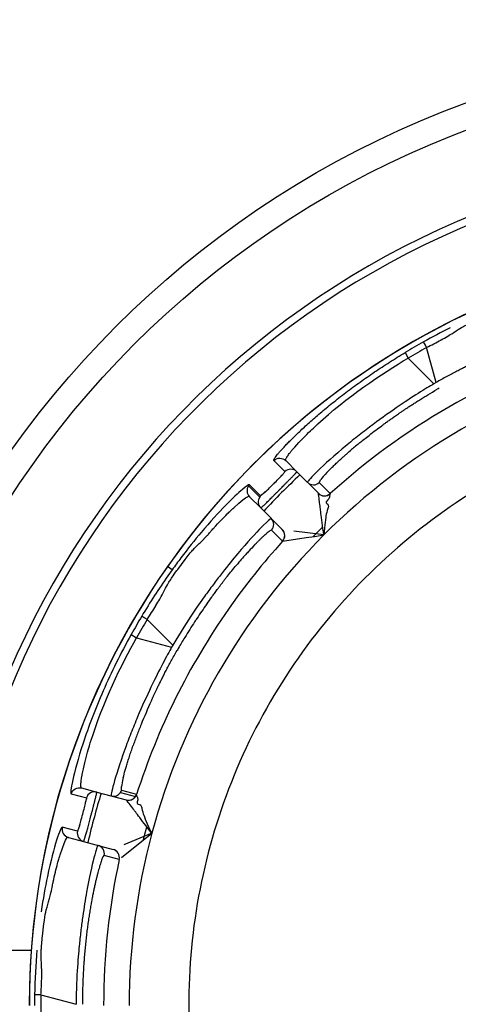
# Model space of a CAD drawing. Extents: x 0 to 283, y 0 to 196.
# Tile 23 of 30: x 225.35 to 227.92, y 115.12 to 120.89. Entities that reach past the tile are written whole.
import ezdxf

# ---------------------------------------------------------------- set-up
doc = ezdxf.new("R2010")
doc.units = 0
doc.layers.get('DEFPOINTS').update_dxf_attribs({"linetype": 'CONTINUOUS'})
for name, color, linetype in [('DIM', 7, 'CONTINUOUS'), ('TANGENT EDGES', 7, 'CONTINUOUS'), ('VISIBLE', 255, 'CONTINUOUS')]:
    doc.layers.add(name, color=color, linetype=linetype)
doc.styles.add('SANSSERIF', font='sanss___.ttf')
doc.dimstyles.new('ISO-25$3', dxfattribs={"dimtxt": 2.5, "dimasz": 2.5, "dimexe": 1.25, "dimexo": 1, "dimgap": 0.6, "dimtad": 1, "dimtih": 1, "dimtoh": 1, "dimdec": 1, "dimzin": 9, "dimdsep": 46, "dimtxsty": 'SANSSERIF', "dimcen": 0.75, "dimadec": 1, "dimazin": 0, "dimtfac": 1, "dimtdec": 1, "dimtofl": 0, "dimtmove": 0, "dimatfit": 3, "dimfxl": 1, "dimarcsym": 0})

# ---------------------------------------------------------------- blocks, each defined once
blk = doc.blocks.new('*D16')
at = {"layer": 'DEFPOINTS', "color": 0, "transparency": 16777216}
for p in [(235.1536, 117.099), (224.6281, 113.1271)]:
    blk.add_point(p, dxfattribs=at)
at = {"layer": 'DIM', "color": 0, "lineweight": -2, "transparency": 16777216}
for p, q in [((247.7634, 121.8576), (239.8316, 118.8643)), ((267.1527, 121.8576), (247.7634, 121.8576)), ((224.6281, 113.1271), (235.1536, 117.099)), ((219.9501, 111.3618), (215.2721, 109.5965))]:
    blk.add_line(p, q, dxfattribs=at)
at = {"layer": 'DIM', "color": 0, "transparency": 16777216}
for points in [[(239.5373, 119.644), (240.1258, 118.0847), (235.1536, 117.099)], [(219.6558, 112.1414), (220.2443, 110.5821), (224.6281, 113.1271)]]:
    blk.add_solid(points, dxfattribs=at)
at = {"layer": 'DIM', "color": 0, "transparency": 16777216, "insert": (258.0581, 125.6707), "char_height": 5, "attachment_point": 5, "style": 'SANSSERIF'}
blk.add_mtext('∅22.5', dxfattribs=at)

msp = doc.modelspace()

# ---------------------------------------------------------------- linework, layer by layer
at = {"layer": 'TANGENT EDGES'}
for p, q in [((227.6106, 118.9381), (227.6287, 118.9057)), ((227.7916, 118.7621), (227.7364, 118.9679)), ((227.7794, 118.755), (227.6287, 118.9057)), ((227.7916, 118.7621), (227.7794, 118.755)), ((226.9052, 118.2402), (226.84, 118.3062)), ((226.7625, 118.0976), (226.6966, 118.1628)), ((226.7575, 118.0915), (226.6919, 118.1571)), ((226.8251, 117.9656), (226.8085, 117.9539)), ((226.8913, 117.8322), (226.8267, 117.8966)), ((226.8913, 117.8322), (226.8915, 117.8321)), ((226.2439, 117.6655), (226.2171, 117.6843)), ((226.2478, 117.2234), (226.0971, 117.3741)), ((226.003, 117.2853), (226.0348, 117.2663)), ((226.0348, 117.2663), (226.2407, 117.2112)), ((226.2478, 117.2234), (226.2407, 117.2112)), ((225.9472, 116.3732), (225.9462, 116.3943)), ((225.9472, 116.3732), (226.0353, 116.3495)), ((225.6516, 116.3528), (225.741, 116.3283)), ((225.9405, 116.3598), (226.0286, 116.3361)), ((225.6888, 116.1334), (225.5991, 116.1569)), ((225.933, 115.9679), (225.8449, 115.9914)), ((225.4742, 115.1741), (225.6801, 115.119))]:
    msp.add_line(p, q, dxfattribs=at)
for centre, radius, start, end in [((229.8909, 115.1119), 4.9555, 90, 176.23961), ((229.8909, 115.1119), 4.4848, 0, 145), ((229.8909, 115.1119), 3.8992, 105, 135), ((227.0726, 118.2131), 0.05, 225.01234, 269.98886), ((226.7329, 118.1285), 0.05, 145.0312, 224.94795), ((227.1371, 118.1485), 0.05, 225, 312.21362), ((227.1371, 118.1483), 0.05, 225, 312.18706), ((226.7897, 117.9302), 0.05, 317.75889, 44.96053), ((226.8542, 117.8657), 0.05, 317.84825, 44.99307), ((229.8909, 115.1119), 3.8992, 135, 165), ((229.8909, 115.1119), 4.0491, 137.79493, 145), ((229.8909, 115.1119), 4.4848, 145, 180), ((229.8909, 115.1119), 4.0491, 145, 162.20506), ((229.8909, 115.1119), 4.1737, 149.90453, 150.09557), ((225.8996, 116.3885), 0.05, 255.01232, 324.97135), ((225.9877, 116.3648), 0.05, 255, 325), ((225.9879, 116.3646), 0.05, 255, 342.18706), ((225.9877, 116.3648), 0.05, 325, 342.21361), ((225.6477, 116.1453), 0.05, 166.62889, 254.95992), ((229.8909, 115.1119), 3.8992, 165, 180), ((225.796, 116.0021), 0.05, 347.74624, 74.99893), ((225.8841, 115.9784), 0.05, 347.78633, 75), ((229.8909, 115.1119), 4.0491, 167.79493, 180)]:
    msp.add_arc(centre, radius, start, end, dxfattribs=at)
for centre, major_axis, ratio, start_param, end_param in [((227.742, 118.9562), (-0.024, 0.0438), 0.015514, -1.30897, -0.033518), ((229.7177, 115.4118), (-3.6497, -2.1072), 0.965926, -1.585559, -1.556034), ((226.04, 117.0574), (0.7868, 0.839), 0.035011, 0.005108, 0.099294), ((226.2517, 117.1186), (0.5772, 0.7725), 0.070001, 0.609543, 0.657806), ((226.2517, 117.1186), (0.5772, 0.7725), 0.070001, 0.519887, 0.609543), ((226.3125, 117.1292), (0.5148, 0.7484), 0.100375, 0.654005, 0.790535), ((229.5909, 115.2851), (-2.1072, -3.6497), 0.965926, -1.585559, -1.556034), ((226.1077, 117.3667), (-0.0427, 0.026), 0.015514, -1.30897, -0.033518), ((226.4368, 117.121), (-0.3793, -0.6517), 0.235943, -1.661147, -1.562096), ((226.3592, 117.1754), (-0.3889, -0.7858), 0.114498, -0.808968, -0.758541), ((225.4872, 115.1739), (-0.05, 0.0005), 0.002598, -1.309003, -0.03403), ((229.5445, 115.1119), (0, -4.2143), 0.965926, -1.585559, -1.556034)]:
    msp.add_ellipse(centre, major_axis=major_axis, ratio=ratio, start_param=start_param, end_param=end_param, dxfattribs=at)
for points, knots in [([(226.9097, 118.3052), (226.909, 118.3058), (226.9083, 118.3069), (226.9093, 118.3114), (226.91, 118.3134), (226.9119, 118.3174), (226.9127, 118.319), (226.9148, 118.3225), (226.9166, 118.3255), (226.9209, 118.332), (226.9254, 118.3383), (226.934, 118.3495), (226.9388, 118.3556), (226.9444, 118.3624), (226.9482, 118.367), (226.9488, 118.3677), (226.981, 118.4055), (227.0167, 118.4418), (227.0585, 118.4826), (227.0706, 118.494), (227.0844, 118.5069), (227.0883, 118.5105), (227.0929, 118.5148), (227.0942, 118.516), (227.0965, 118.518), (227.093, 118.5148), (227.2616, 118.6698), (227.4782, 118.8191), (227.6287, 118.9057)], [0, 0, 0, 0, 0.0625, 0.0625, 0.09375, 0.09375, 0.109375, 0.109375, 0.125, 0.125, 0.1875, 0.1875, 0.21875, 0.234375, 0.234375, 0.25, 0.25, 0.375, 0.375, 0.4375, 0.4375, 0.46875, 0.46875, 0.484375, 0.484375, 0.5, 0.5, 1, 1, 1, 1]), ([(227.7794, 118.755), (227.7319, 118.7272), (227.6546, 118.68), (227.5093, 118.5802), (227.4562, 118.5422), (227.3748, 118.4807), (227.3474, 118.4595), (227.3068, 118.4272), (227.2934, 118.4164), (227.267, 118.3947), (227.25, 118.3805), (227.1013, 118.2545), (227.0336, 118.1812), (227.0372, 118.1777)], [0, 0, 0, 0, 0.25, 0.25, 0.375, 0.375, 0.4375, 0.4375, 0.46875, 0.46875, 0.5, 0.5, 1, 1, 1, 1]), ([(226.84, 118.3062), (226.8395, 118.3068), (226.8395, 118.3077), (226.8398, 118.3091), (226.8401, 118.3104), (226.8409, 118.312), (226.842, 118.3141), (226.8431, 118.3161), (226.8446, 118.3185), (226.8465, 118.3213), (226.8484, 118.324), (226.8506, 118.3271), (226.8533, 118.3306), (226.856, 118.3341), (226.8591, 118.3379), (226.8626, 118.3421), (226.866, 118.3463), (226.8699, 118.3508), (226.8742, 118.3557), (226.8785, 118.3606), (226.8831, 118.3659), (226.8882, 118.3714)], [0, 0, 0, 0, 0.0357143, 0.0357143, 0.0357143, 0.0714286, 0.0714286, 0.0714286, 0.1071429, 0.1071429, 0.1071429, 0.1428571, 0.1428571, 0.1428571, 0.1785714, 0.1785714, 0.1785714, 0.2142857, 0.2142857, 0.2142857, 0.25, 0.25, 0.25, 0.25]), ([(226.4509, 117.8673), (226.4519, 117.8685), (226.4559, 117.873), (226.4659, 117.8846), (226.4699, 117.8892), (226.4792, 117.8998), (226.4875, 117.909), (226.5025, 117.9258), (226.5177, 117.9421), (226.542, 117.9674), (226.5546, 117.9802), (226.5736, 117.9989), (226.5799, 118.0051), (226.5894, 118.0141), (226.5926, 118.0171), (226.5988, 118.0229), (226.5993, 118.0233), (226.6979, 118.1134), (226.6959, 118.0947), (226.6975, 118.0931)], [0.5000011, 0.5000011, 0.5000011, 0.5000011, 0.53125, 0.53125, 0.546875, 0.546875, 0.5625, 0.5625, 0.625, 0.625, 0.6875, 0.6875, 0.71875, 0.71875, 0.734375, 0.734375, 0.75, 0.75, 0.9999558, 0.9999558, 0.9999558, 0.9999558]), ([(225.7124, 116.3868), (225.7116, 116.387), (225.7104, 116.3876), (225.709, 116.3919), (225.7086, 116.394), (225.7083, 116.3985), (225.7082, 116.4003), (225.7082, 116.4044), (225.7083, 116.4078), (225.7087, 116.4156), (225.7095, 116.4233), (225.7113, 116.4373), (225.7124, 116.445), (225.7139, 116.4536), (225.7149, 116.4596), (225.7151, 116.4605), (225.724, 116.5093), (225.7368, 116.5586), (225.7527, 116.6148), (225.7574, 116.6308), (225.7629, 116.6488), (225.7645, 116.6539), (225.7663, 116.6599), (225.7669, 116.6616), (225.7678, 116.6645), (225.7664, 116.66), (225.8349, 116.8785), (225.9478, 117.116), (226.0348, 117.2663)], [0, 0, 0, 0, 0.0625, 0.0625, 0.09375, 0.09375, 0.109375, 0.109375, 0.125, 0.125, 0.1875, 0.1875, 0.21875, 0.234375, 0.234375, 0.25, 0.25, 0.375, 0.375, 0.4375, 0.4375, 0.46875, 0.46875, 0.484375, 0.484375, 0.5, 0.5, 1, 1, 1, 1]), ([(226.2407, 117.2112), (226.2135, 117.1633), (226.1701, 117.0838), (226.0942, 116.9248), (226.0672, 116.8653), (226.0275, 116.7714), (226.0143, 116.7393), (225.9954, 116.691), (225.9892, 116.6749), (225.9771, 116.643), (225.9696, 116.6222), (225.9038, 116.4387), (225.8818, 116.3414), (225.8866, 116.3401)], [0, 0, 0, 0, 0.25, 0.25, 0.375, 0.375, 0.4375, 0.4375, 0.46875, 0.46875, 0.5, 0.5, 1, 1, 1, 1]), ([(225.9571, 116.4475), (225.9602, 116.4602), (225.964, 116.4745), (225.9684, 116.4902), (225.9707, 116.4981), (225.9731, 116.5064), (225.9756, 116.515), (225.9782, 116.5236), (225.9809, 116.5326), (225.9839, 116.5419), (225.9853, 116.5466), (225.9868, 116.5514), (225.9884, 116.5562), (225.9899, 116.5611), (225.9915, 116.566), (225.9931, 116.5711), (225.9948, 116.5761), (225.9965, 116.5812), (225.9982, 116.5864), (225.9999, 116.5917), (226.0017, 116.597), (226.0035, 116.6023), (226.0072, 116.6131), (226.011, 116.6242), (226.0151, 116.6357)], [-0.75, -0.75, -0.75, -0.75, -0.6785714, -0.6785714, -0.6785714, -0.6428571, -0.6428571, -0.6428571, -0.6071429, -0.6071429, -0.6071429, -0.5892857, -0.5892857, -0.5892857, -0.5714286, -0.5714286, -0.5714286, -0.5535714, -0.5535714, -0.5535714, -0.5357143, -0.5357143, -0.5357143, -0.5, -0.5, -0.5, -0.5]), ([(225.5194, 115.7189), (225.522, 115.7277), (225.5246, 115.7371), (225.5283, 115.752), (225.5295, 115.7571), (225.5318, 115.7675), (225.5339, 115.7775), (225.5344, 115.7797), (225.5355, 115.7856), (225.5384, 115.8006), (225.5396, 115.8066), (225.5424, 115.8205), (225.5449, 115.8326), (225.5495, 115.8546), (225.5545, 115.8763), (225.5629, 115.9104), (225.5674, 115.9278), (225.5745, 115.9535), (225.5769, 115.962), (225.5806, 115.9746), (225.5819, 115.9787), (225.5844, 115.9869), (225.5845, 115.9875), (225.6249, 116.1148), (225.6325, 116.0976), (225.6348, 116.097)], [0.4375, 0.4375, 0.4375, 0.4375, 0.46875, 0.46875, 0.484375, 0.484375, 0.5, 0.5, 0.53125, 0.53125, 0.546875, 0.546875, 0.5625, 0.5625, 0.625, 0.625, 0.6875, 0.6875, 0.71875, 0.71875, 0.734375, 0.734375, 0.75, 0.75, 0.9999558, 0.9999558, 0.9999558, 0.9999558]), ([(225.809, 116.0503), (225.8086, 116.0504), (225.808, 116.0504), (225.8062, 116.0471), (225.8054, 116.0455), (225.8038, 116.0416), (225.8033, 116.0401), (225.802, 116.0364), (225.8009, 116.0332), (225.7969, 116.021), (225.7911, 116.0012), (225.773, 115.932), (225.7571, 115.8613), (225.7341, 115.7331), (225.7265, 115.6858), (225.7158, 115.6096), (225.7106, 115.5701), (225.7058, 115.529), (225.7027, 115.5012), (225.7006, 115.4809), (225.6932, 115.409), (225.6817, 115.2934), (225.6801, 115.119)], [0, 0, 0, 0, 0.0625, 0.0625, 0.09375, 0.09375, 0.109375, 0.109375, 0.125, 0.125, 0.25, 0.25, 0.5, 0.5, 0.625, 0.625, 0.6875, 0.71875, 0.71875, 0.75, 0.75, 1, 1, 1, 1]), ([(225.8449, 115.9914), (225.8435, 115.9914), (225.8417, 115.9895), (225.8395, 115.9858), (225.8385, 115.9839), (225.8373, 115.9816), (225.8361, 115.9788), (225.8348, 115.976), (225.8335, 115.9728), (225.832, 115.969), (225.8306, 115.9653), (225.8291, 115.9612), (225.8275, 115.9565), (225.8259, 115.9519), (225.8242, 115.9468), (225.8225, 115.9412), (225.8207, 115.9356), (225.8189, 115.9296), (225.817, 115.9231)], [0, 0, 0, 0, 0.0714286, 0.0714286, 0.0714286, 0.1071429, 0.1071429, 0.1071429, 0.1428571, 0.1428571, 0.1428571, 0.1785714, 0.1785714, 0.1785714, 0.2142857, 0.2142857, 0.2142857, 0.25, 0.25, 0.25, 0.25])]:
    msp.add_open_spline(points, degree=3, knots=knots, dxfattribs=at)
for points in [[(226.84, 118.3062), (226.8587, 118.3239), (226.8915, 118.3234), (226.9097, 118.3052)], [(225.7217, 116.6501), (225.6913, 116.5575), (225.6714, 116.4843), (225.6603, 116.4336)], [(225.6603, 116.4336), (225.6491, 116.3829), (225.6468, 116.3548), (225.6516, 116.3528)], [(225.6516, 116.3528), (225.6589, 116.3774), (225.6876, 116.3935), (225.7124, 116.3868)]]:
    msp.add_open_spline(points, degree=3, dxfattribs=at)
at = {"layer": 'VISIBLE'}
for p, q in [((226.9753, 118.2396), (226.9097, 118.3052)), ((226.9753, 118.2396), (227.1017, 118.1132)), ((227.1062, 118.1761), (227.1159, 118.1948)), ((227.1062, 118.1761), (227.1706, 118.1115)), ((226.7874, 118.1187), (226.7625, 118.0976)), ((227.1018, 118.113), (227.1017, 118.1132)), ((227.1707, 118.1113), (227.1671, 118.0971)), ((227.1707, 118.1113), (227.1706, 118.1115)), ((226.6975, 118.0931), (226.6975, 118.0931)), ((226.6975, 118.0931), (226.7631, 118.0275)), ((227.1503, 118.0538), (227.1564, 118.0488)), ((227.1625, 118.0802), (227.1547, 118.0722)), ((227.1564, 118.0488), (227.1599, 118.0423)), ((227.1672, 118.0903), (227.1625, 118.0802)), ((227.1671, 118.0971), (227.1669, 118.0937)), ((227.1669, 118.0937), (227.1672, 118.0903)), ((226.7631, 118.0275), (226.8896, 117.9011)), ((226.8085, 117.9539), (226.7682, 117.915)), ((226.8251, 117.9656), (226.8251, 117.9656)), ((226.8898, 117.901), (226.8896, 117.9011)), ((226.8896, 117.9011), (226.8896, 117.9011)), ((226.8896, 117.9011), (226.8896, 117.9011)), ((227.1337, 117.8691), (226.9581, 117.8922)), ((227.0708, 117.8599), (227.1271, 117.9165)), ((227.1373, 117.9092), (227.1337, 117.8691)), ((227.1393, 117.9284), (227.1373, 117.9092)), ((226.4085, 117.8233), (226.4509, 117.8673)), ((226.8915, 117.8321), (227.03, 117.8537)), ((227.03, 117.8537), (227.0779, 117.8609)), ((227.0779, 117.8609), (227.1337, 117.8691)), ((226.2763, 117.6672), (226.3202, 117.7261)), ((226.2439, 117.6655), (226.2181, 117.6293)), ((225.7124, 116.3868), (225.802, 116.3628)), ((225.802, 116.3628), (225.9747, 116.3165)), ((225.9749, 116.3164), (225.9747, 116.3165)), ((226.0354, 116.3494), (226.0353, 116.3495)), ((226.0394, 116.3353), (226.0354, 116.3494)), ((226.0409, 116.3323), (226.0394, 116.3353)), ((226.0429, 116.3294), (226.0409, 116.3323)), ((226.0411, 116.3075), (226.0439, 116.3184)), ((226.0439, 116.3184), (226.0429, 116.3294)), ((226.0543, 116.2881), (226.0465, 116.2894)), ((226.0606, 116.2842), (226.0543, 116.2881)), ((225.6997, 116.1642), (225.6888, 116.1334)), ((226.1076, 116.1577), (226.0997, 116.1753)), ((226.1245, 116.1211), (226.1076, 116.1577)), ((225.6347, 116.097), (225.6347, 116.097)), ((225.6348, 116.097), (225.7244, 116.073)), ((225.6348, 116.097), (225.6348, 116.097)), ((225.947, 115.9798), (226.1245, 116.1211)), ((226.1245, 116.1211), (225.9609, 116.0534)), ((225.7244, 116.073), (225.8971, 116.0267)), ((225.8971, 116.0267), (225.8973, 116.0268)), ((225.933, 115.9679), (225.9332, 115.9679)), ((225.4829, 115.5176), (225.4915, 115.5905)), ((224.9461, 115.4369), (225.4177, 115.4369))]:
    msp.add_line(p, q, dxfattribs=at)
for radius in [5.625, 5.475]:
    msp.add_circle((229.8908, 115.1131), radius, dxfattribs=at)
for centre, radius, start, end in [((229.8909, 115.1119), 5, 90, 176.27315), ((229.8909, 115.1119), 4.485, 0, 180), ((229.8955, 115.1037), 4.4635, 119.19899, 120.79036), ((229.8909, 115.1119), 4.0491, 107.79493, 132.20506), ((229.8909, 115.1119), 4.1737, 119.90453, 120.09557), ((229.8839, 115.1181), 4.2408, 132.96606, 137.02012), ((226.9399, 118.2043), 0.05, 44.99616, 133.96505), ((226.733, 118.1283), 0.0502, 136.53694, 144.87598), ((227.0726, 118.213), 0.05, 269.99139, 312.26324), ((229.8856, 115.1186), 3.5415, 122.48641, 133.76359), ((226.7329, 118.1285), 0.05, 224.94795, 224.98788), ((226.7985, 118.0629), 0.05, 145, 225), ((226.7985, 118.0629), 0.05, 136.02497, 145), ((226.7897, 117.9302), 0.05, 44.96053, 44.99816), ((226.8545, 117.8656), 0.05, 317.79493, 45), ((229.8844, 115.1175), 3.5415, 133.73641, 145.01359), ((229.899, 115.1071), 4.4635, 149.19899, 150.79036), ((229.8834, 115.1161), 3.5415, 144.98641, 156.26359), ((229.8827, 115.1146), 3.5415, 156.23641, 167.51359), ((225.9001, 116.3881), 0.0493, 324.92423, 342.40939), ((225.7891, 116.3145), 0.05, 75, 163.9748), ((229.8909, 115.1119), 4.25, 162.97738, 164.91249), ((229.8817, 115.1135), 4.2408, 164.9008, 167.01552), ((225.7373, 116.1213), 0.05, 166.02493, 255), ((225.8844, 115.9785), 0.05, 347.79493, 75), ((229.8824, 115.1129), 3.5415, 167.48641, 178.76359), ((229.8999, 115.1118), 4.4632, 179.19666, 179.99842), ((229.8823, 115.1112), 3.5415, 178.73641, 190.01359)]:
    msp.add_arc(centre, radius, start, end, dxfattribs=at)
for centre, major_axis, ratio, start_param, end_param in [((227.8465, 118.6413), (-0.7018, -0.4565), 0.125762, -0.860083, -0.808097), ((227.8641, 118.6647), (-0.7297, -0.4861), 0.114498, -0.808968, -0.758541), ((226.8331, 118.1671), (0.0739, 0.075), 0.029173, -1.14064, -0.765411), ((226.8371, 118.1716), (0.0682, 0.0685), 0.033351, -0.762043, -0.375301), ((227.877, 118.8249), (-0.77, -0.6485), 0.043389, -0.381732, -0.192908), ((226.8331, 118.1695), (0.0739, 0.0739), 0.043834, 4.323113, 4.751381), ((226.8341, 118.1703), (0.0706, 0.0706), 0.044788, 4.741115, 5.135786), ((226.8316, 118.1661), (-0.0679, -0.0674), 0.03436, 0.828287, 1.183823), ((226.1558, 117.1383), (0.6705, 0.758), 0.038037, 0.099781, 0.237986), ((226.4029, 117.1784), (0.3827, 0.6254), 0.164305, 1.126511, 1.197628), ((226.4252, 117.1084), (0.4428, 0.748), 0.201562, 1.196558, 1.321713), ((226.4387, 117.1136), (0.4141, 0.7087), 0.223388, 1.348084, 1.481482), ((226.4387, 117.1136), (0.4141, 0.7087), 0.223388, 1.319648, 1.348084), ((226.391, 117.1318), (-0.4017, -0.7412), 0.161988, -1.16458, -0.958963), ((226.3628, 117.1412), (-0.3839, -0.7423), 0.133705, -0.962803, -0.859634), ((226.3557, 117.1462), (-0.3795, -0.7462), 0.125762, -0.860083, -0.808097), ((226.2903, 117.3205), (-0.3425, -0.9466), 0.043389, -0.381732, -0.192908), ((225.7163, 116.2348), (0.0247, 0.0934), 0.033351, -0.762043, -0.375301), ((225.7144, 116.2321), (0.0258, 0.0964), 0.044788, -1.542071, -1.147399), ((225.7152, 116.2289), (0.0265, 0.1019), 0.029173, -1.14064, -0.765411), ((225.714, 116.231), (0.027, 0.1009), 0.043834, 4.323113, 4.751381), ((225.7144, 116.2273), (-0.0251, -0.0924), 0.03436, 0.828287, 1.183823)]:
    msp.add_ellipse(centre, major_axis=major_axis, ratio=ratio, start_param=start_param, end_param=end_param, dxfattribs=at)
for points in [[(227.8961, 119.0564), (227.9357, 119.0815), (227.9525, 119.091), (227.9677, 119.0991)], [(227.8748, 119.0828), (227.8227, 119.0568), (227.7702, 119.0292), (227.718, 119)], [(227.7364, 118.9679), (227.766, 118.9825), (227.7937, 118.9968), (227.8197, 119.0112)], [(226.6966, 118.1628), (226.6935, 118.1651), (226.6789, 118.1558), (226.6555, 118.1361)], [(226.6555, 118.1361), (226.6313, 118.1157), (226.5976, 118.0841), (226.5572, 118.0427)], [(227.1547, 118.0722), (227.1483, 118.0656), (227.1431, 118.0587), (227.1503, 118.0538)], [(226.5572, 118.0427), (226.5156, 118), (226.4669, 117.9467), (226.4143, 117.8844)], [(227.1575, 118.0245), (227.1519, 118.0079), (227.1482, 117.9934), (227.1462, 117.9817)], [(227.1599, 118.0423), (227.161, 118.038), (227.1602, 118.0325), (227.1575, 118.0245)], [(227.1462, 117.9817), (227.1442, 117.97), (227.141, 117.9463), (227.1393, 117.9284)], [(226.4143, 117.8844), (226.3761, 117.839), (226.3358, 117.7889), (226.2947, 117.7345)], [(226.7682, 117.915), (226.7344, 117.8808), (226.6849, 117.827), (226.6288, 117.7604)], [(226.3636, 117.7798), (226.3744, 117.7913), (226.3951, 117.8106), (226.4085, 117.8233)], [(226.3202, 117.7261), (226.3365, 117.7476), (226.3532, 117.7687), (226.3636, 117.7798)], [(226.2947, 117.7345), (226.2779, 117.7122), (226.2609, 117.6892), (226.2439, 117.6655)], [(226.2181, 117.6293), (226.1652, 117.5538), (226.114, 117.4749), (226.065, 117.3927)], [(226.1911, 117.5305), (226.2128, 117.572), (226.2226, 117.5888), (226.2318, 117.6033)], [(226.4399, 117.5177), (226.407, 117.4723), (226.339, 117.3785), (226.2478, 117.2234)], [(226.0971, 117.3741), (226.1154, 117.4015), (226.1322, 117.4278), (226.1476, 117.4532)], [(226.003, 117.2853), (225.9417, 117.1757), (225.8868, 117.0636), (225.8396, 116.9558)], [(225.8396, 116.9558), (225.792, 116.8473), (225.7523, 116.7431), (225.7217, 116.6501)], [(226.0465, 116.2894), (226.0379, 116.2901), (226.0389, 116.2986), (226.0411, 116.3075)], [(226.0674, 116.2676), (226.0658, 116.2759), (226.0637, 116.281), (226.0606, 116.2842)], [(226.079, 116.2249), (226.075, 116.236), (226.0708, 116.2504), (226.0674, 116.2676)], [(226.0997, 116.1753), (226.0922, 116.1916), (226.0831, 116.2137), (226.079, 116.2249)], [(225.5991, 116.1569), (225.5888, 116.158), (225.5501, 116.0498), (225.5117, 115.867)], [(225.5117, 115.867), (225.4989, 115.8056), (225.4866, 115.7364), (225.4759, 115.6618)], [(225.5022, 115.6587), (225.5058, 115.6741), (225.5141, 115.7011), (225.5194, 115.7189)], [(225.4915, 115.5905), (225.4949, 115.6173), (225.4987, 115.6439), (225.5022, 115.6587)], [(225.4503, 115.4367), (225.4431, 115.3517), (225.4385, 115.2633), (225.4372, 115.1744)], [(225.4775, 115.3566), (225.4755, 115.4034), (225.4756, 115.4228), (225.4763, 115.44)], [(225.4742, 115.1741), (225.4764, 115.207), (225.4779, 115.2382), (225.4784, 115.2679)]]:
    msp.add_open_spline(points, degree=3, dxfattribs=at)
for points, knots in [([(227.8197, 119.0112), (227.8204, 119.0115), (227.821, 119.0119), (227.8349, 119.0196), (227.8478, 119.027), (227.8726, 119.0417), (227.8763, 119.0438), (227.8961, 119.0564)], [0.06098538, 0.06098538, 0.06098538, 0.06098538, 0.0625, 0.0625, 0.09375, 0.09375, 0.125, 0.125, 0.125, 0.125]), ([(227.3045, 118.735), (227.3182, 118.7451), (227.332, 118.7551), (227.3459, 118.7651), (227.3599, 118.7751), (227.3739, 118.785), (227.3882, 118.7948), (227.4024, 118.8047), (227.4167, 118.8145), (227.4311, 118.8242), (227.4456, 118.834), (227.4602, 118.8437), (227.4749, 118.8533), (227.4896, 118.8629), (227.5044, 118.8725), (227.5194, 118.8819), (227.5343, 118.8914), (227.5494, 118.9009), (227.5646, 118.9102), (227.5798, 118.9196), (227.5952, 118.9288), (227.6106, 118.9381)], [0.75, 0.75, 0.75, 0.75, 0.7857143, 0.7857143, 0.7857143, 0.8214286, 0.8214286, 0.8214286, 0.8571429, 0.8571429, 0.8571429, 0.8928571, 0.8928571, 0.8928571, 0.9285714, 0.9285714, 0.9285714, 0.9642857, 0.9642857, 0.9642857, 1, 1, 1, 1]), ([(228.1052, 118.9209), (228.1015, 118.9193), (228.0976, 118.9175), (228.0934, 118.9156), (228.0913, 118.9146), (228.0891, 118.9137), (228.0869, 118.9127), (228.0847, 118.9116), (228.0824, 118.9106), (228.08, 118.9095), (228.0753, 118.9073), (228.0703, 118.905), (228.065, 118.9026), (228.0598, 118.9001), (228.0542, 118.8975), (228.0484, 118.8948), (228.0426, 118.8921), (228.0365, 118.8892), (228.0301, 118.8861), (228.0238, 118.8831), (228.0171, 118.8799), (228.0102, 118.8766), (228.0033, 118.8732), (227.9961, 118.8697), (227.9886, 118.866), (227.9811, 118.8623), (227.9734, 118.8585), (227.9653, 118.8545), (227.9573, 118.8505), (227.949, 118.8463), (227.9404, 118.8419), (227.9318, 118.8375), (227.9229, 118.833), (227.9138, 118.8283), (227.9047, 118.8235), (227.8953, 118.8186), (227.8856, 118.8135), (227.8759, 118.8084), (227.866, 118.8031), (227.8558, 118.7976), (227.8354, 118.7865), (227.814, 118.7747), (227.7916, 118.7621)], [0.75, 0.75, 0.75, 0.75, 0.7678571, 0.7678571, 0.7678571, 0.7767857, 0.7767857, 0.7767857, 0.7857143, 0.7857143, 0.7857143, 0.8035714, 0.8035714, 0.8035714, 0.8214286, 0.8214286, 0.8214286, 0.8392857, 0.8392857, 0.8392857, 0.8571429, 0.8571429, 0.8571429, 0.875, 0.875, 0.875, 0.8928571, 0.8928571, 0.8928571, 0.9107143, 0.9107143, 0.9107143, 0.9285714, 0.9285714, 0.9285714, 0.9464286, 0.9464286, 0.9464286, 0.9642857, 0.9642857, 0.9642857, 1, 1, 1, 1]), ([(227.0494, 118.5286), (227.0594, 118.5376), (227.0698, 118.5467), (227.0804, 118.5559), (227.091, 118.5652), (227.1019, 118.5746), (227.1132, 118.5841), (227.1244, 118.5936), (227.1359, 118.6032), (227.1477, 118.613), (227.1595, 118.6227), (227.1717, 118.6326), (227.1841, 118.6426), (227.1965, 118.6526), (227.2093, 118.6626), (227.2223, 118.6728), (227.2354, 118.683), (227.2488, 118.6933), (227.2624, 118.7037), (227.2761, 118.714), (227.2901, 118.7245), (227.3045, 118.735)], [0.5, 0.5, 0.5, 0.5, 0.5357143, 0.5357143, 0.5357143, 0.5714286, 0.5714286, 0.5714286, 0.6071429, 0.6071429, 0.6071429, 0.6428571, 0.6428571, 0.6428571, 0.6785714, 0.6785714, 0.6785714, 0.7142857, 0.7142857, 0.7142857, 0.75, 0.75, 0.75, 0.75]), ([(227.5203, 118.5437), (227.5216, 118.5446), (227.5229, 118.5455), (227.5242, 118.5465), (227.5255, 118.5474), (227.5269, 118.5484), (227.5283, 118.5494), (227.5311, 118.5514), (227.5342, 118.5535), (227.5374, 118.5558), (227.5406, 118.5581), (227.544, 118.5605), (227.5476, 118.563), (227.5512, 118.5655), (227.5551, 118.5682), (227.5591, 118.571), (227.5631, 118.5737), (227.5673, 118.5766), (227.5717, 118.5797), (227.5761, 118.5827), (227.5807, 118.5859), (227.5855, 118.5891), (227.5904, 118.5924), (227.5954, 118.5958), (227.6006, 118.5994), (227.6059, 118.6029), (227.6114, 118.6066), (227.617, 118.6103), (227.6227, 118.6141), (227.6286, 118.618), (227.6348, 118.6221), (227.6409, 118.6261), (227.6472, 118.6302), (227.6538, 118.6345), (227.6604, 118.6388), (227.6672, 118.6432), (227.6743, 118.6477), (227.6813, 118.6522), (227.6886, 118.6568), (227.6961, 118.6615), (227.7036, 118.6662), (227.7114, 118.671), (227.7194, 118.676), (227.7274, 118.6809), (227.7356, 118.6859), (227.7441, 118.6911), (227.7611, 118.7013), (227.779, 118.712), (227.798, 118.723)], [0.75, 0.75, 0.75, 0.75, 0.7578125, 0.7578125, 0.7578125, 0.765625, 0.765625, 0.765625, 0.78125, 0.78125, 0.78125, 0.796875, 0.796875, 0.796875, 0.8125, 0.8125, 0.8125, 0.828125, 0.828125, 0.828125, 0.84375, 0.84375, 0.84375, 0.859375, 0.859375, 0.859375, 0.875, 0.875, 0.875, 0.890625, 0.890625, 0.890625, 0.90625, 0.90625, 0.90625, 0.921875, 0.921875, 0.921875, 0.9375, 0.9375, 0.9375, 0.953125, 0.953125, 0.953125, 0.96875, 0.96875, 0.96875, 1, 1, 1, 1]), ([(226.8882, 118.3714), (226.8933, 118.377), (226.8987, 118.3828), (226.9045, 118.3889), (226.9103, 118.3951), (226.9164, 118.4015), (226.9229, 118.4082), (226.9295, 118.4149), (226.9364, 118.4218), (226.9436, 118.4291), (226.9509, 118.4363), (226.9585, 118.4438), (226.9666, 118.4516), (226.9746, 118.4594), (226.983, 118.4674), (226.9918, 118.4757), (227.0006, 118.484), (227.0098, 118.4926), (227.0194, 118.5014), (227.029, 118.5102), (227.039, 118.5193), (227.0494, 118.5286)], [0.25, 0.25, 0.25, 0.25, 0.2857143, 0.2857143, 0.2857143, 0.3214286, 0.3214286, 0.3214286, 0.3571429, 0.3571429, 0.3571429, 0.3928571, 0.3928571, 0.3928571, 0.4285714, 0.4285714, 0.4285714, 0.4642857, 0.4642857, 0.4642857, 0.5, 0.5, 0.5, 0.5]), ([(227.3452, 118.4104), (227.3598, 118.4223), (227.3774, 118.4364), (227.3987, 118.453), (227.413, 118.4642), (227.4265, 118.4745), (227.439, 118.484), (227.4515, 118.4934), (227.4629, 118.502), (227.4733, 118.5096), (227.4784, 118.5134), (227.4833, 118.517), (227.4879, 118.5203), (227.4924, 118.5236), (227.4967, 118.5267), (227.5006, 118.5296), (227.5046, 118.5324), (227.5082, 118.535), (227.5115, 118.5374), (227.5148, 118.5398), (227.5177, 118.5419), (227.5203, 118.5437)], [0.5625, 0.5625, 0.5625, 0.5625, 0.625, 0.625, 0.625, 0.65625, 0.65625, 0.65625, 0.6875, 0.6875, 0.6875, 0.703125, 0.703125, 0.703125, 0.71875, 0.71875, 0.71875, 0.734375, 0.734375, 0.734375, 0.75, 0.75, 0.75, 0.75]), ([(227.1519, 118.2355), (227.161, 118.2449), (227.1714, 118.2554), (227.1831, 118.2668), (227.189, 118.2725), (227.1952, 118.2784), (227.2017, 118.2846), (227.2082, 118.2908), (227.2151, 118.2972), (227.2223, 118.3038), (227.2259, 118.3072), (227.2296, 118.3105), (227.2334, 118.314), (227.2371, 118.3174), (227.241, 118.3209), (227.2449, 118.3244), (227.2489, 118.328), (227.2529, 118.3316), (227.257, 118.3352), (227.2611, 118.3389), (227.2653, 118.3426), (227.2695, 118.3463), (227.2781, 118.3538), (227.287, 118.3615), (227.2962, 118.3694)], [0.25, 0.25, 0.25, 0.25, 0.3214286, 0.3214286, 0.3214286, 0.3571429, 0.3571429, 0.3571429, 0.3928571, 0.3928571, 0.3928571, 0.4107143, 0.4107143, 0.4107143, 0.4285714, 0.4285714, 0.4285714, 0.4464286, 0.4464286, 0.4464286, 0.4642857, 0.4642857, 0.4642857, 0.5, 0.5, 0.5, 0.5]), ([(226.7631, 118.0275), (226.7634, 118.0274), (226.7647, 118.0282), (226.7669, 118.0301), (226.7681, 118.031), (226.7694, 118.0322), (226.771, 118.0336), (226.7718, 118.0343), (226.7726, 118.0351), (226.7735, 118.0359), (226.7744, 118.0367), (226.7754, 118.0376), (226.7763, 118.0385), (226.7783, 118.0403), (226.7805, 118.0424), (226.7829, 118.0446), (226.7852, 118.0468), (226.7877, 118.0492), (226.7904, 118.0518), (226.7931, 118.0544), (226.7959, 118.0571), (226.7989, 118.06), (226.8018, 118.0629), (226.8049, 118.0659), (226.8081, 118.069), (226.8113, 118.0722), (226.8147, 118.0755), (226.8181, 118.0788), (226.8215, 118.0822), (226.825, 118.0857), (226.8286, 118.0892), (226.8321, 118.0928), (226.8358, 118.0964), (226.8395, 118.1001), (226.8432, 118.1038), (226.8469, 118.1075), (226.8507, 118.1113), (226.8545, 118.1151), (226.8583, 118.119), (226.8621, 118.1228), (226.864, 118.1248), (226.866, 118.1267), (226.8679, 118.1286), (226.8698, 118.1306), (226.8717, 118.1325), (226.8736, 118.1345), (226.8741, 118.135), (226.8746, 118.1355), (226.8752, 118.136), (226.8757, 118.1366), (226.8762, 118.1371), (226.8768, 118.1377), (226.8774, 118.1383), (226.878, 118.1389), (226.8786, 118.1395), (226.8792, 118.1401), (226.8798, 118.1407), (226.8804, 118.1413), (226.8817, 118.1426), (226.883, 118.1439), (226.8844, 118.1453), (226.8858, 118.1467), (226.8872, 118.1482), (226.8887, 118.1497), (226.8918, 118.1528), (226.8951, 118.1561), (226.8986, 118.1596), (226.9003, 118.1614), (226.9021, 118.1632), (226.904, 118.1651), (226.9058, 118.1669), (226.9077, 118.1688), (226.9097, 118.1708), (226.9116, 118.1728), (226.9136, 118.1748), (226.9156, 118.1768), (226.9176, 118.1788), (226.9197, 118.1809), (226.9217, 118.183), (226.9238, 118.1851), (226.9259, 118.1872), (226.928, 118.1894), (226.9301, 118.1915), (226.9322, 118.1937), (226.9344, 118.1958), (226.9386, 118.2002), (226.9428, 118.2045), (226.9469, 118.2087), (226.9493, 118.2111), (226.9514, 118.2133), (226.9533, 118.2153), (226.9553, 118.2173), (226.9571, 118.2192), (226.9587, 118.2209), (226.9603, 118.2226), (226.9618, 118.2241), (226.9631, 118.2255), (226.9644, 118.2269), (226.9656, 118.2282), (226.9666, 118.2293), (226.9676, 118.2304), (226.9686, 118.2314), (226.9693, 118.2323), (226.9701, 118.2331), (226.9708, 118.2339), (226.9714, 118.2346), (226.9726, 118.2359), (226.9734, 118.2368), (226.974, 118.2375), (226.9742, 118.2379), (226.9745, 118.2382), (226.9746, 118.2384), (226.9748, 118.2386), (226.9749, 118.2388), (226.975, 118.239), (226.9751, 118.2391), (226.9752, 118.2392), (226.9752, 118.2393), (226.9752, 118.2394), (226.9753, 118.2394), (226.9753, 118.2395), (226.9753, 118.2395), (226.9753, 118.2395), (226.9753, 118.2395), (226.9753, 118.2395), (226.9753, 118.2396), (226.9753, 118.2396), (226.9753, 118.2396), (226.9753, 118.2396), (226.9753, 118.2396), (226.9753, 118.2396), (226.9753, 118.2396), (226.9752, 118.2396), (226.9752, 118.2396), (226.9752, 118.2396), (226.9752, 118.2396)], [0, 0, 0, 0, 0.0714286, 0.0714286, 0.0714286, 0.1071429, 0.1071429, 0.1071429, 0.125, 0.125, 0.125, 0.1428571, 0.1428571, 0.1428571, 0.1785714, 0.1785714, 0.1785714, 0.2142857, 0.2142857, 0.2142857, 0.25, 0.25, 0.25, 0.2857143, 0.2857143, 0.2857143, 0.3214286, 0.3214286, 0.3214286, 0.3571429, 0.3571429, 0.3571429, 0.3928571, 0.3928571, 0.3928571, 0.4285714, 0.4285714, 0.4285714, 0.4642857, 0.4642857, 0.4642857, 0.4821429, 0.4821429, 0.4821429, 0.5, 0.5, 0.5, 0.5089286, 0.5089286, 0.5089286, 0.5178571, 0.5178571, 0.5178571, 0.5267857, 0.5267857, 0.5267857, 0.5357143, 0.5357143, 0.5357143, 0.5535714, 0.5535714, 0.5535714, 0.5714286, 0.5714286, 0.5714286, 0.6071429, 0.6071429, 0.6071429, 0.625, 0.625, 0.625, 0.6428571, 0.6428571, 0.6428571, 0.6607143, 0.6607143, 0.6607143, 0.6785714, 0.6785714, 0.6785714, 0.6964286, 0.6964286, 0.6964286, 0.7142857, 0.7142857, 0.7142857, 0.75, 0.75, 0.75, 0.7678571, 0.7678571, 0.7678571, 0.7857143, 0.7857143, 0.7857143, 0.8035714, 0.8035714, 0.8035714, 0.8214286, 0.8214286, 0.8214286, 0.8392857, 0.8392857, 0.8392857, 0.8571429, 0.8571429, 0.8571429, 0.8928571, 0.8928571, 0.8928571, 0.9107143, 0.9107143, 0.9107143, 0.9285714, 0.9285714, 0.9285714, 0.9464286, 0.9464286, 0.9464286, 0.9642857, 0.9642857, 0.9642857, 0.9732143, 0.9732143, 0.9732143, 0.9821429, 0.9821429, 0.9821429, 0.9910714, 0.9910714, 0.9910714, 0.9955357, 0.9955357, 0.9955357, 1, 1, 1, 1]), ([(226.9052, 118.2402), (226.9052, 118.2402), (226.9052, 118.2402), (226.9052, 118.2402), (226.9052, 118.2402), (226.9052, 118.2402), (226.9052, 118.2402), (226.9052, 118.2402), (226.9052, 118.2402), (226.9052, 118.2402), (226.9052, 118.2402), (226.9052, 118.2402), (226.9052, 118.2402), (226.9052, 118.2402), (226.9052, 118.2402), (226.9052, 118.2402), (226.9052, 118.2401), (226.9052, 118.2401), (226.9052, 118.2401), (226.9052, 118.24), (226.9052, 118.24), (226.9052, 118.2398), (226.9051, 118.2397), (226.9051, 118.2395), (226.9049, 118.2393), (226.9048, 118.2391), (226.9046, 118.2388), (226.9043, 118.2384), (226.9038, 118.2376), (226.9029, 118.2364), (226.9013, 118.2346)], [-0.9999722, -0.9999722, -0.9999722, -0.9999722, -0.9955089, -0.9955089, -0.9955089, -0.9910456, -0.9910456, -0.9910456, -0.9865823, -0.9865823, -0.9865823, -0.982119, -0.982119, -0.982119, -0.9731924, -0.9731924, -0.9731924, -0.9642659, -0.9642659, -0.9642659, -0.9464127, -0.9464127, -0.9464127, -0.9285595, -0.9285595, -0.9285595, -0.9107063, -0.9107063, -0.9107063, -0.875, -0.875, -0.875, -0.875]), ([(227.1337, 117.8691), (227.1264, 117.92), (227.1204, 117.9663), (227.1148, 118.0103), (227.1134, 118.0213), (227.1119, 118.0333), (227.1115, 118.0365), (227.1109, 118.0416), (227.1114, 118.0369), (227.107, 118.0757), (227.1062, 118.0844), (227.1029, 118.1053), (227.1019, 118.1118), (227.1018, 118.113)], [0, 0, 0, 0, 0.25, 0.25, 0.375, 0.375, 0.4375, 0.4375, 0.5, 0.5, 0.75, 0.75, 1, 1, 1, 1]), ([(226.7258, 117.8091), (226.727, 117.8103), (226.7283, 117.8117), (226.7296, 117.8131), (226.7303, 117.8137), (226.731, 117.8145), (226.7317, 117.8152), (226.7324, 117.8159), (226.7331, 117.8166), (226.7338, 117.8174), (226.7353, 117.8189), (226.7368, 117.8205), (226.7383, 117.8221), (226.7399, 117.8237), (226.7415, 117.8253), (226.7432, 117.827), (226.7449, 117.8287), (226.7466, 117.8305), (226.7484, 117.8323), (226.7502, 117.834), (226.752, 117.8358), (226.7538, 117.8377), (226.7557, 117.8395), (226.7576, 117.8414), (226.7595, 117.8433), (226.7614, 117.8451), (226.7633, 117.847), (226.7653, 117.8489), (226.7692, 117.8527), (226.7732, 117.8565), (226.7772, 117.8602), (226.7852, 117.8677), (226.7933, 117.8749), (226.8006, 117.881)], [0.5, 0.5, 0.5, 0.5, 0.5178571, 0.5178571, 0.5178571, 0.5267857, 0.5267857, 0.5267857, 0.5357143, 0.5357143, 0.5357143, 0.5535714, 0.5535714, 0.5535714, 0.5714286, 0.5714286, 0.5714286, 0.5892857, 0.5892857, 0.5892857, 0.6071429, 0.6071429, 0.6071429, 0.625, 0.625, 0.625, 0.6428571, 0.6428571, 0.6428571, 0.6785714, 0.6785714, 0.6785714, 0.75, 0.75, 0.75, 0.75]), ([(226.6288, 117.7604), (226.6008, 117.7271), (226.5704, 117.6898), (226.5227, 117.6287), (226.4983, 117.5969), (226.4734, 117.5635), (226.4567, 117.5409), (226.444, 117.5234), (226.4399, 117.5177)], [0.5, 0.5, 0.5, 0.5, 0.625, 0.625, 0.6875, 0.71875, 0.71875, 0.75, 0.75, 0.75, 0.75]), ([(226.2318, 117.6033), (226.2364, 117.6106), (226.2424, 117.6197), (226.2573, 117.641), (226.2722, 117.6616), (226.2763, 117.6672)], [0.18750003, 0.18750003, 0.18750003, 0.18750003, 0.21875, 0.21875, 0.25000002, 0.25000002, 0.25000002, 0.25000002]), ([(226.4746, 117.504), (226.4785, 117.5093), (226.4829, 117.5153), (226.4877, 117.5219), (226.4901, 117.5252), (226.4927, 117.5287), (226.4954, 117.5323), (226.498, 117.5359), (226.5008, 117.5397), (226.5037, 117.5436), (226.5066, 117.5475), (226.5096, 117.5515), (226.5128, 117.5556), (226.5159, 117.5598), (226.5191, 117.5641), (226.5225, 117.5685), (226.5258, 117.5729), (226.5293, 117.5775), (226.5329, 117.5821), (226.5364, 117.5868), (226.5401, 117.5916), (226.5439, 117.5964), (226.5477, 117.6013), (226.5516, 117.6063), (226.5555, 117.6114), (226.5595, 117.6164), (226.5636, 117.6216), (226.5677, 117.6268), (226.576, 117.6373), (226.5847, 117.6481), (226.5937, 117.6591), (226.6026, 117.67), (226.6119, 117.6812), (226.6213, 117.6924)], [0.0000785, 0.0000785, 0.0000785, 0.0000785, 0.0357143, 0.0357143, 0.0357143, 0.0535714, 0.0535714, 0.0535714, 0.0714286, 0.0714286, 0.0714286, 0.0892857, 0.0892857, 0.0892857, 0.1071429, 0.1071429, 0.1071429, 0.125, 0.125, 0.125, 0.1428571, 0.1428571, 0.1428571, 0.1607143, 0.1607143, 0.1607143, 0.1785714, 0.1785714, 0.1785714, 0.2142857, 0.2142857, 0.2142857, 0.25, 0.25, 0.25, 0.25]), ([(226.1476, 117.4532), (226.148, 117.4538), (226.1483, 117.4545), (226.1565, 117.4681), (226.164, 117.4809), (226.1781, 117.506), (226.1802, 117.5098), (226.1911, 117.5305)], [0.06098538, 0.06098538, 0.06098538, 0.06098538, 0.0625, 0.0625, 0.09375, 0.09375, 0.125, 0.125, 0.125, 0.125]), ([(226.122, 116.8987), (226.1235, 116.9019), (226.125, 116.9053), (226.1267, 116.909), (226.1276, 116.9108), (226.1284, 116.9127), (226.1294, 116.9147), (226.1303, 116.9167), (226.1312, 116.9187), (226.1322, 116.9208), (226.1332, 116.9229), (226.1342, 116.9251), (226.1352, 116.9273), (226.1363, 116.9296), (226.1374, 116.9319), (226.1385, 116.9343), (226.1407, 116.939), (226.1431, 116.9441), (226.1456, 116.9494), (226.1481, 116.9547), (226.1508, 116.9603), (226.1536, 116.9662), (226.1564, 116.972), (226.1594, 116.9782), (226.1626, 116.9846), (226.1657, 116.991), (226.169, 116.9977), (226.1725, 117.0047), (226.1759, 117.0117), (226.1795, 117.019), (226.1834, 117.0266), (226.1872, 117.0341), (226.1912, 117.042), (226.1953, 117.0501), (226.1995, 117.0582), (226.2038, 117.0666), (226.2084, 117.0753), (226.2129, 117.084), (226.2177, 117.093), (226.2226, 117.1022), (226.2276, 117.1115), (226.2327, 117.121), (226.2381, 117.1308), (226.2488, 117.1504), (226.2603, 117.1711), (226.2728, 117.1927)], [-0.25, -0.25, -0.25, -0.25, -0.2321429, -0.2321429, -0.2321429, -0.2232143, -0.2232143, -0.2232143, -0.2142857, -0.2142857, -0.2142857, -0.2053571, -0.2053571, -0.2053571, -0.1964286, -0.1964286, -0.1964286, -0.1785714, -0.1785714, -0.1785714, -0.1607143, -0.1607143, -0.1607143, -0.1428571, -0.1428571, -0.1428571, -0.125, -0.125, -0.125, -0.1071429, -0.1071429, -0.1071429, -0.0892857, -0.0892857, -0.0892857, -0.0714286, -0.0714286, -0.0714286, -0.0535714, -0.0535714, -0.0535714, -0.0357143, -0.0357143, -0.0357143, 0, 0, 0, 0]), ([(225.7244, 116.073), (225.7247, 116.0731), (225.7254, 116.0744), (225.7264, 116.0772), (225.7269, 116.0785), (225.7275, 116.0802), (225.7281, 116.0823), (225.7284, 116.0833), (225.7288, 116.0843), (225.7292, 116.0855), (225.7295, 116.0866), (225.7299, 116.0879), (225.7303, 116.0892), (225.7311, 116.0917), (225.732, 116.0946), (225.7329, 116.0977), (225.7338, 116.1008), (225.7348, 116.1042), (225.7358, 116.1077), (225.7369, 116.1113), (225.7379, 116.1151), (225.7391, 116.119), (225.7402, 116.123), (225.7414, 116.1272), (225.7426, 116.1315), (225.7438, 116.1358), (225.745, 116.1403), (225.7463, 116.1449), (225.7476, 116.1496), (225.7489, 116.1543), (225.7502, 116.1592), (225.7515, 116.164), (225.7528, 116.169), (225.7542, 116.1741), (225.7556, 116.1791), (225.7569, 116.1842), (225.7583, 116.1894), (225.7597, 116.1946), (225.7611, 116.1998), (225.7624, 116.2051), (225.7631, 116.2077), (225.7638, 116.2103), (225.7645, 116.213), (225.7652, 116.2156), (225.7659, 116.2182), (225.7666, 116.2209), (225.7667, 116.2216), (225.7669, 116.2223), (225.7671, 116.223), (225.7673, 116.2238), (225.7675, 116.2245), (225.7677, 116.2253), (225.7679, 116.2261), (225.7681, 116.2269), (225.7683, 116.2277), (225.7686, 116.2285), (225.7688, 116.2294), (225.769, 116.2302), (225.7695, 116.232), (225.77, 116.2338), (225.7705, 116.2357), (225.771, 116.2376), (225.7715, 116.2396), (225.772, 116.2417), (225.7731, 116.2459), (225.7743, 116.2504), (225.7756, 116.2551), (225.7762, 116.2575), (225.7769, 116.26), (225.7776, 116.2626), (225.7782, 116.2651), (225.7789, 116.2677), (225.7796, 116.2704), (225.7803, 116.273), (225.781, 116.2758), (225.7818, 116.2785), (225.7825, 116.2813), (225.7832, 116.2841), (225.784, 116.287), (225.7847, 116.2898), (225.7855, 116.2927), (225.7862, 116.2957), (225.787, 116.2986), (225.7877, 116.3015), (225.7885, 116.3044), (225.79, 116.3103), (225.7915, 116.3162), (225.7929, 116.3218), (225.7938, 116.3251), (225.7945, 116.328), (225.7952, 116.3308), (225.7959, 116.3335), (225.7965, 116.336), (225.797, 116.3383), (225.7976, 116.3406), (225.7981, 116.3426), (225.7985, 116.3445), (225.799, 116.3464), (225.7994, 116.348), (225.7997, 116.3495), (225.8, 116.351), (225.8003, 116.3523), (225.8006, 116.3535), (225.8008, 116.3546), (225.801, 116.3556), (225.8012, 116.3565), (225.8016, 116.3582), (225.8018, 116.3595), (225.8019, 116.3603), (225.802, 116.3608), (225.802, 116.3611), (225.8021, 116.3614), (225.8021, 116.3617), (225.8021, 116.3619), (225.8021, 116.3621), (225.8021, 116.3623), (225.8021, 116.3624), (225.8021, 116.3625), (225.8021, 116.3626), (225.8021, 116.3626), (225.8021, 116.3627), (225.8021, 116.3627), (225.8021, 116.3627), (225.8021, 116.3627), (225.8021, 116.3627), (225.802, 116.3627), (225.802, 116.3627), (225.802, 116.3628), (225.802, 116.3628), (225.802, 116.3628), (225.802, 116.3628), (225.802, 116.3628), (225.802, 116.3628), (225.802, 116.3628), (225.802, 116.3628), (225.802, 116.3628)], [0, 0, 0, 0, 0.0714286, 0.0714286, 0.0714286, 0.1071429, 0.1071429, 0.1071429, 0.125, 0.125, 0.125, 0.1428571, 0.1428571, 0.1428571, 0.1785714, 0.1785714, 0.1785714, 0.2142857, 0.2142857, 0.2142857, 0.25, 0.25, 0.25, 0.2857143, 0.2857143, 0.2857143, 0.3214286, 0.3214286, 0.3214286, 0.3571429, 0.3571429, 0.3571429, 0.3928571, 0.3928571, 0.3928571, 0.4285714, 0.4285714, 0.4285714, 0.4642857, 0.4642857, 0.4642857, 0.4821429, 0.4821429, 0.4821429, 0.5, 0.5, 0.5, 0.5089286, 0.5089286, 0.5089286, 0.5178571, 0.5178571, 0.5178571, 0.5267857, 0.5267857, 0.5267857, 0.5357143, 0.5357143, 0.5357143, 0.5535714, 0.5535714, 0.5535714, 0.5714286, 0.5714286, 0.5714286, 0.6071429, 0.6071429, 0.6071429, 0.625, 0.625, 0.625, 0.6428571, 0.6428571, 0.6428571, 0.6607143, 0.6607143, 0.6607143, 0.6785714, 0.6785714, 0.6785714, 0.6964286, 0.6964286, 0.6964286, 0.7142857, 0.7142857, 0.7142857, 0.75, 0.75, 0.75, 0.7678571, 0.7678571, 0.7678571, 0.7857143, 0.7857143, 0.7857143, 0.8035714, 0.8035714, 0.8035714, 0.8214286, 0.8214286, 0.8214286, 0.8392857, 0.8392857, 0.8392857, 0.8571429, 0.8571429, 0.8571429, 0.8928571, 0.8928571, 0.8928571, 0.9107143, 0.9107143, 0.9107143, 0.9285714, 0.9285714, 0.9285714, 0.9464286, 0.9464286, 0.9464286, 0.9642857, 0.9642857, 0.9642857, 0.9732143, 0.9732143, 0.9732143, 0.9821429, 0.9821429, 0.9821429, 0.9910714, 0.9910714, 0.9910714, 0.9955357, 0.9955357, 0.9955357, 1, 1, 1, 1]), ([(225.741, 116.3283), (225.741, 116.3283), (225.741, 116.3283), (225.741, 116.3283), (225.741, 116.3283), (225.741, 116.3283), (225.741, 116.3283), (225.741, 116.3283), (225.7411, 116.3283), (225.7411, 116.3283), (225.7411, 116.3283), (225.7411, 116.3283), (225.7411, 116.3283), (225.7411, 116.3283), (225.7411, 116.3283), (225.7411, 116.3282), (225.7411, 116.3282), (225.7411, 116.3282), (225.7411, 116.3282), (225.7412, 116.3281), (225.7412, 116.3281), (225.7412, 116.3279), (225.7412, 116.3278), (225.7413, 116.3276), (225.7413, 116.3274), (225.7413, 116.3271), (225.7412, 116.3267), (225.7412, 116.3262), (225.7411, 116.3253), (225.7409, 116.3238), (225.7405, 116.3214)], [-1, -1, -1, -1, -0.9955357, -0.9955357, -0.9955357, -0.9910714, -0.9910714, -0.9910714, -0.9866071, -0.9866071, -0.9866071, -0.9821429, -0.9821429, -0.9821429, -0.9732143, -0.9732143, -0.9732143, -0.9642857, -0.9642857, -0.9642857, -0.9464286, -0.9464286, -0.9464286, -0.9285714, -0.9285714, -0.9285714, -0.9107143, -0.9107143, -0.9107143, -0.875, -0.875, -0.875, -0.875]), ([(226.1245, 116.1211), (226.0927, 116.1616), (226.0644, 116.1986), (226.0375, 116.2339), (226.0308, 116.2428), (226.0235, 116.2524), (226.0215, 116.255), (226.0185, 116.2591), (226.0213, 116.2553), (225.998, 116.2867), (225.993, 116.2939), (225.9797, 116.3103), (225.9756, 116.3155), (225.9749, 116.3164)], [0, 0, 0, 0, 0.25, 0.25, 0.375, 0.375, 0.4375, 0.4375, 0.5, 0.5, 0.75, 0.75, 1, 1, 1, 1]), ([(225.817, 115.9231), (225.8142, 115.9134), (225.8112, 115.9028), (225.8082, 115.8913), (225.8066, 115.8855), (225.8051, 115.8795), (225.8035, 115.8733), (225.8019, 115.8671), (225.8003, 115.8606), (225.7987, 115.8539), (225.7971, 115.8472), (225.7955, 115.8403), (225.7938, 115.8331), (225.7922, 115.826), (225.7905, 115.8186), (225.7888, 115.811), (225.7872, 115.8033), (225.7855, 115.7955), (225.7838, 115.7874), (225.7821, 115.7793), (225.7804, 115.7709), (225.7786, 115.7624), (225.7778, 115.7581), (225.7769, 115.7537), (225.7761, 115.7493), (225.7752, 115.7449), (225.7744, 115.7405), (225.7735, 115.736), (225.7726, 115.7314), (225.7718, 115.7269), (225.7709, 115.7219), (225.7704, 115.7194), (225.77, 115.7169), (225.7695, 115.7144), (225.769, 115.7119), (225.7686, 115.7094), (225.7681, 115.7069), (225.7672, 115.7018), (225.7663, 115.6967), (225.7654, 115.6915), (225.7645, 115.6864), (225.7637, 115.6812), (225.7628, 115.6759), (225.7619, 115.6707), (225.761, 115.6654), (225.7601, 115.66), (225.7593, 115.6547), (225.7584, 115.6493), (225.7576, 115.6438), (225.7558, 115.6329), (225.7542, 115.6218), (225.7525, 115.6105), (225.7509, 115.5992), (225.7493, 115.5877), (225.7477, 115.576), (225.7461, 115.5643), (225.7446, 115.5524), (225.7431, 115.5403), (225.7416, 115.5282), (225.7401, 115.5159), (225.7387, 115.5034), (225.7373, 115.4909), (225.736, 115.4782), (225.7347, 115.4653), (225.7334, 115.4524), (225.7321, 115.4393), (225.7309, 115.4261), (225.7298, 115.4128), (225.7286, 115.3992), (225.7279, 115.3894), (225.7271, 115.3795), (225.7264, 115.3696), (225.7257, 115.3598), (225.725, 115.3499), (225.7243, 115.3399), (225.7237, 115.33), (225.7231, 115.3201), (225.7225, 115.3101), (225.722, 115.3002), (225.7215, 115.2902), (225.721, 115.2802), (225.7206, 115.2702), (225.7201, 115.2602), (225.7197, 115.2502), (225.7194, 115.2401), (225.719, 115.2301), (225.7187, 115.2201), (225.7184, 115.21), (225.7181, 115.1999), (225.7179, 115.1898), (225.7177, 115.1797), (225.7173, 115.1595), (225.7171, 115.1392), (225.7171, 115.1189)], [0.25, 0.25, 0.25, 0.25, 0.3035714, 0.3035714, 0.3035714, 0.3303571, 0.3303571, 0.3303571, 0.3571429, 0.3571429, 0.3571429, 0.3839286, 0.3839286, 0.3839286, 0.4107143, 0.4107143, 0.4107143, 0.4375, 0.4375, 0.4375, 0.4642857, 0.4642857, 0.4642857, 0.4776786, 0.4776786, 0.4776786, 0.4910714, 0.4910714, 0.4910714, 0.5044643, 0.5044643, 0.5044643, 0.5111607, 0.5111607, 0.5111607, 0.5178571, 0.5178571, 0.5178571, 0.53125, 0.53125, 0.53125, 0.5446429, 0.5446429, 0.5446429, 0.5580357, 0.5580357, 0.5580357, 0.5714286, 0.5714286, 0.5714286, 0.5982143, 0.5982143, 0.5982143, 0.625, 0.625, 0.625, 0.6517857, 0.6517857, 0.6517857, 0.6785714, 0.6785714, 0.6785714, 0.7053571, 0.7053571, 0.7053571, 0.7321429, 0.7321429, 0.7321429, 0.7589286, 0.7589286, 0.7589286, 0.7857143, 0.7857143, 0.7857143, 0.8125, 0.8125, 0.8125, 0.8392857, 0.8392857, 0.8392857, 0.8660714, 0.8660714, 0.8660714, 0.8928571, 0.8928571, 0.8928571, 0.9196429, 0.9196429, 0.9196429, 0.9464286, 0.9464286, 0.9464286, 1, 1, 1, 1]), ([(225.4763, 115.44), (225.4766, 115.4486), (225.4773, 115.4595), (225.4795, 115.4854), (225.4821, 115.5107), (225.4829, 115.5176)], [0.18750003, 0.18750003, 0.18750003, 0.18750003, 0.21875, 0.21875, 0.25000002, 0.25000002, 0.25000002, 0.25000002]), ([(225.4784, 115.2679), (225.4784, 115.2686), (225.4785, 115.2693), (225.4787, 115.2853), (225.4788, 115.3001), (225.4784, 115.3289), (225.4784, 115.3332), (225.4775, 115.3566)], [0.06098538, 0.06098538, 0.06098538, 0.06098538, 0.0625, 0.0625, 0.09375, 0.09375, 0.125, 0.125, 0.125, 0.125])]:
    msp.add_open_spline(points, degree=3, knots=knots, dxfattribs=at)
msp.add_rational_spline([(226.0746, 116.0817), (226.0845, 116.1204), (226.0951, 116.1588)], [0.966945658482, 0.966239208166, 0.965632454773], degree=2, dxfattribs=at)

# ---------------------------------------------------------------- dimensions: what is measured, and where the dimension line sits
at = {"layer": 'DIM'}
dim = msp.add_diameter_dim_2p(p1=(224.6281, 113.1271), p2=(235.1536, 117.099), dimstyle='ISO-25$3', override={"dimscale": 2, "dimlfac": 2, "dimtofl": 1}, dxfattribs=at)
dim.commit()
dim.dimension.update_dxf_attribs({"geometry": '*D16', "text_midpoint": (258.0581, 121.8576), "dimtype": 163})

doc.saveas('drawing.dxf')
